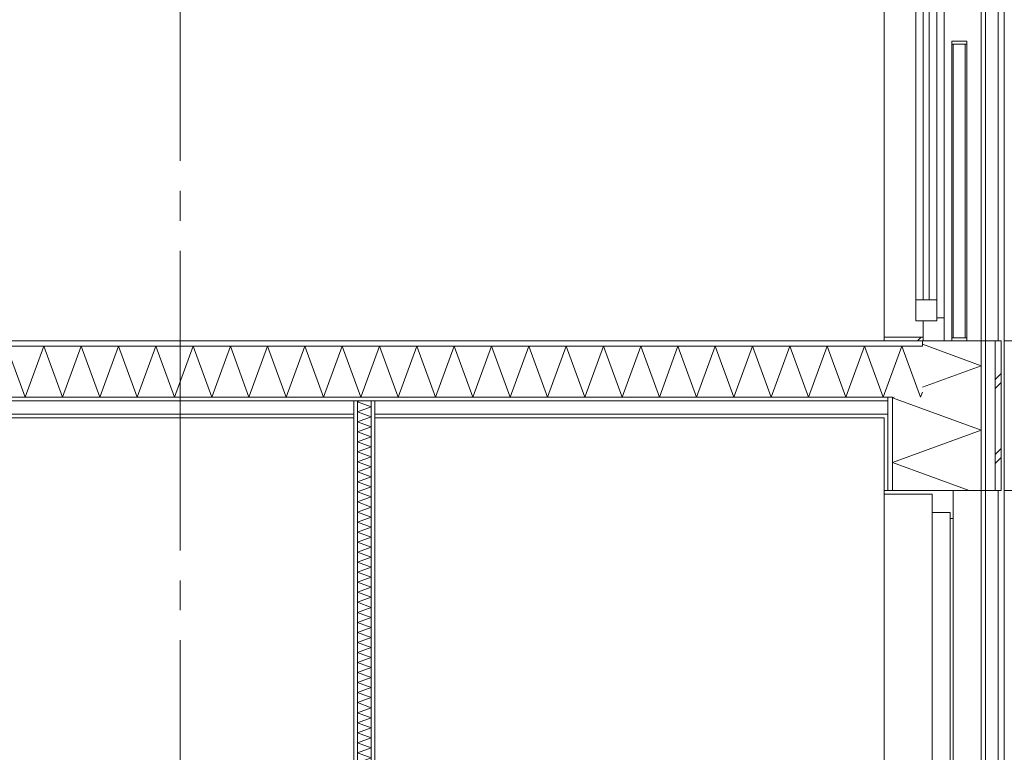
# Model space of a CAD drawing. Header units: millimetres. Extents: x -25778 to 297771, y -21930 to 17454.
# Tile 97 of 109: x 281096 to 284382, y -17003 to -14557. Entities that reach past the tile are written whole.
import ezdxf

# ---------------------------------------------------------------- set-up
doc = ezdxf.new("R2010")
doc.units = ezdxf.units.MM
doc.header["$MEASUREMENT"] = 0
doc.linetypes.add('B0204', pattern=[1300, 1000, -100, 100, -100])
for name, color, linetype in [('34 Balustrades', 7, 'Continuous'), ('34 Balustrades Doorsnede-arcering', 7, 'Continuous'), ('A Stramien', 7, 'Continuous'), ('New_ Deuren', 7, 'Continuous'), ('New_ Ramen', 7, 'Continuous'), ('New_21 Buitenwanden', 7, 'Continuous'), ('New_21 Buitenwanden Doorsnede-arcering', 7, 'Continuous'), ('New_21 Buitenwanden Laagscheidingslijnen', 7, 'Continuous'), ('New_22 C Binnenwanden', 7, 'Continuous'), ('New_22 C Binnenwanden Doorsnede-arcering', 7, 'Continuous'), ('New_22 C Binnenwanden Laagscheidingslijnen', 7, 'Continuous'), ('New_23 Vloeren', 7, 'Continuous'), ('New_23 Vloeren Doorsnede-arcering', 7, 'Continuous'), ('New_23 Vloeren Laagscheidingslijnen', 7, 'Continuous')]:
    doc.layers.add(name, color=color, linetype=linetype)
pattern_1 = [(0, (277131.47, -18728.75), (0, 173.205), [0, -100]), (0, (277181.47, -18642.14), (0, 173.205), [0, -100])]
pattern_2 = [(270, (277131.47, -18728.747), (50, 0), [])]
pattern_3 = [(45, (277131.47, -18728.75), (-159.099, 159.099), []), (45, (277078.44, -18675.71), (-159.099, 159.099), [])]
pattern_4 = [(45, (277131.47, -18728.75), (-91.9239, 91.9239), []), (135, (277131.47, -18728.75), (91.9239, 91.9239), [])]

# ---------------------------------------------------------------- blocks, each defined once
blk = doc.blocks.new('*X2042', base_point=(277131.5, -18728.7))
at = {"layer": 'New_23 Vloeren Doorsnede-arcering', "color": 7, "linetype": 'Continuous', "lineweight": 0}
for p, q in [((281114.8, -15817.7), (281052.5, -15646.7)), ((281114.8, -15817.7), (281177, -15646.7)), ((281239.2, -15817.7), (281177, -15646.7)), ((281239.2, -15817.7), (281301.5, -15646.7)), ((281363.7, -15817.7), (281301.5, -15646.7)), ((281363.7, -15817.7), (281426, -15646.7)), ((281488.2, -15817.7), (281426, -15646.7)), ((281488.2, -15817.7), (281550.4, -15646.7)), ((281612.7, -15817.7), (281550.4, -15646.7)), ((281612.7, -15817.7), (281674.9, -15646.7)), ((281737.2, -15817.7), (281674.9, -15646.7)), ((281737.2, -15817.7), (281799.4, -15646.7)), ((281861.6, -15817.7), (281799.4, -15646.7)), ((281861.6, -15817.7), (281923.9, -15646.7)), ((281986.1, -15817.7), (281923.9, -15646.7)), ((281986.1, -15817.7), (282048.3, -15646.7)), ((282110.6, -15817.7), (282048.3, -15646.7)), ((282110.6, -15817.7), (282172.8, -15646.7)), ((282235.1, -15817.7), (282172.8, -15646.7)), ((282235.1, -15817.7), (282297.3, -15646.7)), ((282359.5, -15817.7), (282297.3, -15646.7)), ((282359.5, -15817.7), (282421.8, -15646.7)), ((282484, -15817.7), (282421.8, -15646.7)), ((282484, -15817.7), (282546.3, -15646.7)), ((282608.5, -15817.7), (282546.3, -15646.7)), ((282608.5, -15817.7), (282670.7, -15646.7)), ((282733, -15817.7), (282670.7, -15646.7)), ((282733, -15817.7), (282795.2, -15646.7)), ((282857.5, -15817.7), (282795.2, -15646.7)), ((282857.5, -15817.7), (282919.7, -15646.7)), ((282981.9, -15817.7), (282919.7, -15646.7)), ((282981.9, -15817.7), (283044.2, -15646.7)), ((283106.4, -15817.7), (283044.2, -15646.7)), ((283106.4, -15817.7), (283168.6, -15646.7)), ((283230.9, -15817.7), (283168.6, -15646.7)), ((283230.9, -15817.7), (283293.1, -15646.7)), ((283355.4, -15817.7), (283293.1, -15646.7)), ((283355.4, -15817.7), (283417.6, -15646.7)), ((283479.8, -15817.7), (283417.6, -15646.7)), ((283479.8, -15817.7), (283542.1, -15646.7)), ((283604.3, -15817.7), (283542.1, -15646.7)), ((283604.3, -15817.7), (283666.6, -15646.7)), ((283728.8, -15817.7), (283666.6, -15646.7)), ((283728.8, -15817.7), (283791, -15646.7)), ((283853.3, -15817.7), (283791, -15646.7)), ((283853.3, -15817.7), (283915.5, -15646.7)), ((283977.8, -15817.7), (283915.5, -15646.7)), ((283977.8, -15817.7), (284040, -15646.7)), ((284102.2, -15817.7), (284040, -15646.7)), ((284102.2, -15817.7), (284108.5, -15800.6))]:
    blk.add_line(p, q, dxfattribs=at)
blk = doc.blocks.new('Section Element_1862_6', base_point=(277131.5, -18728.7))
at = {"layer": 'New_23 Vloeren Doorsnede-arcering', "linetype": 'Continuous', "lineweight": 0, "true_color": 0x000000}
h = blk.add_hatch(dxfattribs=at)
h.set_pattern_fill('325_Houtachtig_plaatmate_E7', color=18, style=0, pattern_type=2)
h.set_pattern_definition([(0, (277131.47, -18728.747), (0, 50), [])])
h.paths.add_polyline_path([(277404.5, -15628.7), (277404.5, -15646.7), (284108.5, -15646.7), (284108.5, -15628.7)])
h = blk.add_hatch(dxfattribs=at)
h.set_pattern_fill('720_Gips_0006', color=18, style=0, pattern_type=2)
h.set_pattern_definition(pattern_1)
h.paths.add_polyline_path([(277519.5, -15829.7), (283993.5, -15829.7), (283993.5, -15817.7), (277519.5, -15817.7)])
h = blk.add_hatch(dxfattribs=at)
h.set_pattern_fill('720_Gips_0006', color=18, style=0, pattern_type=2)
h.set_pattern_definition(pattern_1)
h.paths.add_polyline_path([(281011.5, -15885.7), (282211.5, -15885.7), (282211.5, -15873.7), (281011.5, -15873.7)])
h = blk.add_hatch(dxfattribs=at)
h.set_pattern_fill('720_Gips_0006', color=18, style=0, pattern_type=2)
h.set_pattern_definition(pattern_1)
h.paths.add_polyline_path([(282281.5, -15873.7), (282281.5, -15885.7), (283993.5, -15885.7), (283993.5, -15873.7)])
at = {"layer": 'New_23 Vloeren', "color": 9, "linetype": 'Continuous', "lineweight": 0}
for p, q in [((282211.5, -15885.7), (280811.5, -15885.7)), ((283981.5, -15885.7), (282281.5, -15885.7))]:
    blk.add_line(p, q, dxfattribs=at)
at = {"layer": 'New_23 Vloeren', "color": 9, "linetype": 'Continuous', "lineweight": 0, "flags": 128}
blk.add_lwpolyline([(284108.5, -15628.7), (283981.5, -15628.7), (277531.5, -15628.7), (277404.5, -15628.7)], dxfattribs=at)
at = {"layer": 'New_23 Vloeren Laagscheidingslijnen', "color": 9, "linetype": 'Continuous', "lineweight": 0}
for p, q in [((284108.5, -15646.7), (277404.5, -15646.7)), ((282211.5, -15873.7), (280811.5, -15873.7)), ((283993.5, -15873.7), (282281.5, -15873.7))]:
    blk.add_line(p, q, dxfattribs=at)
at = {"layer": 'New_23 Vloeren Laagscheidingslijnen', "color": 9, "linetype": 'Continuous', "lineweight": 0, "flags": 128}
for points in [[(284008.5, -15817.7), (283993.5, -15817.7), (277519.5, -15817.7), (277504.5, -15817.7)], [(283993.5, -15829.7), (282281.5, -15829.7), (282269.5, -15829.7), (282223.5, -15829.7), (282211.5, -15829.7), (281011.5, -15829.7), (280811.5, -15829.7), (280799.5, -15829.7), (280753.5, -15829.7), (280741.5, -15829.7), (277519.5, -15829.7)]]:
    blk.add_lwpolyline(points, dxfattribs=at)
at = {"layer": 'New_23 Vloeren', "lineweight": 0}
blk.add_blockref('*X2042', (277131.5, -18728.7), dxfattribs=at)
blk = doc.blocks.new('*X2069', base_point=(277131.5, -18728.7))
at = {"layer": 'New_22 C Binnenwanden Doorsnede-arcering', "color": 7, "linetype": 'Continuous', "lineweight": 0}
for p, q in [((282230.4, -15829.7), (282223.5, -15832.3)), ((282269.5, -15849), (282223.5, -15832.3)), ((282269.5, -15849), (282223.5, -15865.8)), ((282269.5, -15882.5), (282223.5, -15865.8)), ((282269.5, -15882.5), (282223.5, -15899.2)), ((282269.5, -15916), (282223.5, -15899.2)), ((282269.5, -15916), (282223.5, -15932.7)), ((282269.5, -15949.5), (282223.5, -15932.7)), ((282269.5, -15949.5), (282223.5, -15966.2)), ((282269.5, -15983), (282223.5, -15966.2)), ((282269.5, -15983), (282223.5, -15999.7)), ((282269.5, -16016.4), (282223.5, -15999.7)), ((282269.5, -16016.4), (282223.5, -16033.2)), ((282269.5, -16049.9), (282223.5, -16033.2)), ((282269.5, -16049.9), (282223.5, -16066.7)), ((282269.5, -16083.4), (282223.5, -16066.7)), ((282269.5, -16083.4), (282223.5, -16100.2)), ((282269.5, -16116.9), (282223.5, -16100.2)), ((282269.5, -16116.9), (282223.5, -16133.6)), ((282269.5, -16150.4), (282223.5, -16133.6)), ((282269.5, -16150.4), (282223.5, -16167.1)), ((282269.5, -16183.9), (282223.5, -16167.1)), ((282269.5, -16183.9), (282223.5, -16200.6)), ((282269.5, -16217.4), (282223.5, -16200.6)), ((282269.5, -16217.4), (282223.5, -16234.1)), ((282269.5, -16250.8), (282223.5, -16234.1)), ((282269.5, -16250.8), (282223.5, -16267.6)), ((282269.5, -16284.3), (282223.5, -16267.6)), ((282269.5, -16284.3), (282223.5, -16301.1)), ((282269.5, -16317.8), (282223.5, -16301.1)), ((282269.5, -16317.8), (282223.5, -16334.6)), ((282269.5, -16351.3), (282223.5, -16334.6)), ((282269.5, -16351.3), (282223.5, -16368)), ((282269.5, -16384.8), (282223.5, -16368)), ((282269.5, -16384.8), (282223.5, -16401.5)), ((282269.5, -16418.3), (282223.5, -16401.5)), ((282269.5, -16418.3), (282223.5, -16435)), ((282269.5, -16451.7), (282223.5, -16435)), ((282269.5, -16451.7), (282223.5, -16468.5)), ((282269.5, -16485.2), (282223.5, -16468.5)), ((282269.5, -16485.2), (282223.5, -16502)), ((282269.5, -16518.7), (282223.5, -16502)), ((282269.5, -16518.7), (282223.5, -16535.5)), ((282269.5, -16552.2), (282223.5, -16535.5)), ((282269.5, -16552.2), (282223.5, -16568.9)), ((282269.5, -16585.7), (282223.5, -16568.9)), ((282269.5, -16585.7), (282223.5, -16602.4)), ((282269.5, -16619.2), (282223.5, -16602.4)), ((282269.5, -16619.2), (282223.5, -16635.9)), ((282269.5, -16652.7), (282223.5, -16635.9)), ((282269.5, -16652.7), (282223.5, -16669.4)), ((282269.5, -16686.1), (282223.5, -16669.4)), ((282269.5, -16686.1), (282223.5, -16702.9)), ((282269.5, -16719.6), (282223.5, -16702.9)), ((282269.5, -16719.6), (282223.5, -16736.4)), ((282269.5, -16753.1), (282223.5, -16736.4)), ((282269.5, -16753.1), (282223.5, -16769.9)), ((282269.5, -16786.6), (282223.5, -16769.9)), ((282269.5, -16786.6), (282223.5, -16803.3)), ((282269.5, -16820.1), (282223.5, -16803.3)), ((282269.5, -16820.1), (282223.5, -16836.8)), ((282269.5, -16853.6), (282223.5, -16836.8)), ((282269.5, -16853.6), (282223.5, -16870.3)), ((282269.5, -16887.1), (282223.5, -16870.3)), ((282269.5, -16887.1), (282223.5, -16903.8)), ((282269.5, -16920.5), (282223.5, -16903.8)), ((282269.5, -16920.5), (282223.5, -16937.3)), ((282269.5, -16954), (282223.5, -16937.3)), ((282269.5, -16954), (282223.5, -16970.8)), ((282269.5, -16987.5), (282223.5, -16970.8)), ((282269.5, -16987.5), (282223.5, -17004.3)), ((282269.5, -17021), (282223.5, -17004.3)), ((282269.5, -17021), (282223.5, -17037.7)), ((282269.5, -17054.5), (282223.5, -17037.7)), ((282269.5, -17054.5), (282223.5, -17071.2)), ((282269.5, -17088), (282223.5, -17071.2)), ((282269.5, -17088), (282223.5, -17104.7)), ((282269.5, -17121.5), (282223.5, -17104.7)), ((282269.5, -17121.5), (282223.5, -17138.2)), ((282269.5, -17154.9), (282223.5, -17138.2)), ((282269.5, -17154.9), (282223.5, -17171.7)), ((282269.5, -17188.4), (282223.5, -17171.7)), ((282269.5, -17188.4), (282223.5, -17205.2)), ((282269.5, -17221.9), (282223.5, -17205.2)), ((282269.5, -17221.9), (282223.5, -17238.7)), ((282269.5, -17255.4), (282223.5, -17238.7)), ((282269.5, -17255.4), (282223.5, -17272.1)), ((282269.5, -17288.9), (282223.5, -17272.1)), ((282269.5, -17288.9), (282223.5, -17305.6)), ((282269.5, -17322.4), (282223.5, -17305.6)), ((282269.5, -17322.4), (282223.5, -17339.1)), ((282269.5, -17355.9), (282223.5, -17339.1)), ((282269.5, -17355.9), (282223.5, -17372.6)), ((282269.5, -17389.3), (282223.5, -17372.6)), ((282269.5, -17389.3), (282223.5, -17406.1)), ((282269.5, -17422.8), (282223.5, -17406.1)), ((282269.5, -17422.8), (282223.5, -17439.6)), ((282269.5, -17456.3), (282223.5, -17439.6)), ((282269.5, -17456.3), (282223.5, -17473)), ((282269.5, -17489.8), (282223.5, -17473)), ((282269.5, -17489.8), (282223.5, -17506.5)), ((282269.5, -17523.3), (282223.5, -17506.5)), ((282269.5, -17523.3), (282223.5, -17540)), ((282269.5, -17556.8), (282223.5, -17540)), ((282269.5, -17556.8), (282223.5, -17573.5)), ((282269.5, -17590.2), (282223.5, -17573.5)), ((282269.5, -17590.2), (282223.5, -17607)), ((282269.5, -17623.7), (282223.5, -17607)), ((282269.5, -17623.7), (282223.5, -17640.5)), ((282269.5, -17657.2), (282223.5, -17640.5)), ((282269.5, -17657.2), (282223.5, -17674)), ((282269.5, -17690.7), (282223.5, -17674)), ((282269.5, -17690.7), (282223.5, -17707.4)), ((282269.5, -17724.2), (282223.5, -17707.4)), ((282269.5, -17724.2), (282223.5, -17740.9)), ((282269.5, -17757.7), (282223.5, -17740.9)), ((282269.5, -17757.7), (282223.5, -17774.4)), ((282269.5, -17791.2), (282223.5, -17774.4)), ((282269.5, -17791.2), (282223.5, -17807.9)), ((282269.5, -17824.6), (282223.5, -17807.9)), ((282269.5, -17824.6), (282223.5, -17841.4)), ((282269.5, -17858.1), (282223.5, -17841.4)), ((282269.5, -17858.1), (282223.5, -17874.9)), ((282269.5, -17891.6), (282223.5, -17874.9)), ((282269.5, -17891.6), (282223.5, -17908.4)), ((282269.5, -17925.1), (282223.5, -17908.4)), ((282269.5, -17925.1), (282223.5, -17941.8)), ((282269.5, -17958.6), (282223.5, -17941.8)), ((282269.5, -17958.6), (282223.5, -17975.3)), ((282269.5, -17992.1), (282223.5, -17975.3)), ((282269.5, -17992.1), (282223.5, -18008.8)), ((282269.5, -18025.6), (282223.5, -18008.8)), ((282269.5, -18025.6), (282223.5, -18042.3)), ((282269.5, -18059), (282223.5, -18042.3)), ((282269.5, -18059), (282223.5, -18075.8)), ((282269.5, -18092.5), (282223.5, -18075.8)), ((282269.5, -18092.5), (282223.5, -18109.3)), ((282269.5, -18126), (282223.5, -18109.3)), ((282269.5, -18126), (282223.5, -18142.8)), ((282269.5, -18159.5), (282223.5, -18142.8)), ((282269.5, -18159.5), (282223.5, -18176.2)), ((282269.5, -18193), (282223.5, -18176.2)), ((282269.5, -18193), (282223.5, -18209.7)), ((282269.5, -18226.5), (282223.5, -18209.7)), ((282269.5, -18226.5), (282223.5, -18243.2)), ((282269.5, -18260), (282223.5, -18243.2)), ((282269.5, -18260), (282223.5, -18276.7)), ((282269.5, -18293.4), (282223.5, -18276.7)), ((282269.5, -18293.4), (282223.5, -18310.2)), ((282269.5, -18326.9), (282223.5, -18310.2)), ((282269.5, -18326.9), (282223.5, -18343.7)), ((282269.5, -18360.4), (282223.5, -18343.7)), ((282269.5, -18360.4), (282223.5, -18377.2)), ((282269.5, -18393.9), (282223.5, -18377.2)), ((282269.5, -18393.9), (282223.5, -18410.6)), ((282269.5, -18427.4), (282223.5, -18410.6)), ((282269.5, -18427.4), (282223.5, -18444.1)), ((282269.5, -18460.9), (282223.5, -18444.1)), ((282269.5, -18460.9), (282223.5, -18477.6)), ((282269.5, -18494.3), (282223.5, -18477.6)), ((282269.5, -18494.3), (282223.5, -18511.1)), ((282269.5, -18527.8), (282223.5, -18511.1)), ((282269.5, -18527.8), (282223.5, -18544.6)), ((282269.5, -18561.3), (282223.5, -18544.6)), ((282269.5, -18561.3), (282223.5, -18578.1)), ((282269.5, -18594.8), (282223.5, -18578.1)), ((282269.5, -18594.8), (282223.5, -18611.5)), ((282269.5, -18628.3), (282223.5, -18611.5)), ((282269.5, -18628.3), (282223.5, -18645)), ((282269.5, -18661.8), (282223.5, -18645)), ((282269.5, -18661.8), (282223.5, -18678.5)), ((282269.5, -18695.3), (282223.5, -18678.5)), ((282269.5, -18695.3), (282223.5, -18712)), ((282269.5, -18728.7), (282223.5, -18712))]:
    blk.add_line(p, q, dxfattribs=at)
blk = doc.blocks.new('Section Element_1882_6', base_point=(277131.5, -18728.7))
at = {"layer": 'New_22 C Binnenwanden Doorsnede-arcering', "linetype": 'Continuous', "lineweight": 0, "true_color": 0x000000}
h = blk.add_hatch(dxfattribs=at)
h.set_pattern_fill('325_Houtachtig_plaatmate_E7', color=18, style=0, pattern_type=2)
h.set_pattern_definition(pattern_2)
h.paths.add_polyline_path([(282211.5, -15829.7), (282211.5, -18728.7), (282223.5, -18728.7), (282223.5, -15829.7)])
h = blk.add_hatch(dxfattribs=at)
h.set_pattern_fill('325_Houtachtig_plaatmate_E7', color=18, style=0, pattern_type=2)
h.set_pattern_definition(pattern_2)
h.paths.add_polyline_path([(282281.5, -15829.7), (282269.5, -15829.7), (282269.5, -18728.7), (282281.5, -18728.7)])
at = {"layer": 'New_22 C Binnenwanden', "color": 1, "linetype": 'Continuous', "lineweight": 0}
for p, q in [((282211.5, -15885.7), (282211.5, -18728.7)), ((282281.5, -15885.7), (282281.5, -18728.7))]:
    blk.add_line(p, q, dxfattribs=at)
at = {"layer": 'New_22 C Binnenwanden Laagscheidingslijnen', "color": 1, "linetype": 'Continuous', "lineweight": 0}
for p, q in [((282223.5, -15829.7), (282223.5, -18728.7)), ((282269.5, -15829.7), (282269.5, -18728.7))]:
    blk.add_line(p, q, dxfattribs=at)
at = {"layer": 'New_22 C Binnenwanden Laagscheidingslijnen', "color": 1, "linetype": 'Continuous', "lineweight": 0, "flags": 128}
for points in [[(282211.5, -15829.7), (282211.5, -15873.7), (282211.5, -15885.7)], [(282281.5, -15829.7), (282281.5, -15873.7), (282281.5, -15885.7)]]:
    blk.add_lwpolyline(points, dxfattribs=at)
at = {"layer": 'New_22 C Binnenwanden', "lineweight": 0}
blk.add_blockref('*X2069', (277131.5, -18728.7), dxfattribs=at)
blk = doc.blocks.new('Section Element_1884_6', base_point=(277131.5, -18728.7))
at = {"layer": 'New_21 Buitenwanden', "color": 149, "linetype": 'Continuous', "lineweight": 0, "true_color": 0x3c4244}
for p, q in [((284381.5, -18929.7), (284381.5, -15628.7)), ((284304.5, -16128.7), (284304.5, -18929.7)), ((284319.5, -16128.7), (284319.5, -18929.7)), ((284361.5, -18929.7), (284361.5, -16128.7))]:
    blk.add_line(p, q, dxfattribs=at)
blk = doc.blocks.new('Section Element_1885_6', base_point=(277131.5, -18728.7))
at = {"layer": 'New_21 Buitenwanden', "color": 149, "linetype": 'Continuous', "lineweight": 0, "true_color": 0x3c4244}
for p, q in [((284381.5, -15628.7), (284381.5, -12528.7)), ((284304.5, -13028.7), (284304.5, -15628.7)), ((284319.5, -13028.7), (284319.5, -15628.7)), ((284361.5, -15628.7), (284361.5, -13028.7))]:
    blk.add_line(p, q, dxfattribs=at)
blk = doc.blocks.new('*X2081', base_point=(277131.5, -18728.7))
at = {"layer": 'New_21 Buitenwanden Doorsnede-arcering', "color": 7, "linetype": 'Continuous', "lineweight": 0}
for p, q in [((284304.5, -15712.2), (284108.5, -15640.8)), ((284304.5, -15712.2), (284108.5, -15783.5)), ((284014.4, -15817.7), (284008.5, -15819.9)), ((284304.5, -15927.6), (284008.5, -15819.9)), ((284304.5, -15927.6), (284008.5, -16035.4)), ((284265, -16128.7), (284008.5, -16035.4))]:
    blk.add_line(p, q, dxfattribs=at)
blk = doc.blocks.new('*X2082', base_point=(277131.5, -18728.7))
at = {"layer": 'New_21 Buitenwanden Doorsnede-arcering', "color": 7, "linetype": 'Continuous', "lineweight": 0}
for p, q in [((284351.5, -15758.7), (284371.5, -15738.7)), ((284351.5, -15788.7), (284371.5, -15768.7)), ((284351.5, -16008.7), (284371.5, -15988.7)), ((284351.5, -16038.7), (284361.5, -16028.7)), ((284361.5, -16028.7), (284371.5, -16018.7))]:
    blk.add_line(p, q, dxfattribs=at)
blk = doc.blocks.new('Section Element_1889_6', base_point=(277131.5, -18728.7))
at = {"layer": 'New_21 Buitenwanden Doorsnede-arcering', "linetype": 'Continuous', "lineweight": 0, "true_color": 0x000000}
h = blk.add_hatch(dxfattribs=at)
h.set_pattern_fill('325_Houtachtig_plaatmate_E7', color=18, style=0, pattern_type=2)
h.set_pattern_definition(pattern_2)
h.paths.add_polyline_path([(284319.5, -15628.7), (284304.5, -15628.7), (284304.5, -16128.7), (284319.5, -16128.7)])
h = blk.add_hatch(dxfattribs=at)
h.set_pattern_fill('325_Houtachtig_plaatmate_E7', color=18, style=0, pattern_type=2)
h.set_pattern_definition(pattern_2)
h.paths.add_polyline_path([(283993.5, -16128.7), (284008.5, -16128.7), (284008.5, -15817.7), (283993.5, -15817.7), (283993.5, -15885.7)])
h = blk.add_hatch(dxfattribs=at)
h.set_pattern_fill('720_Gips_0006', color=18, style=0, pattern_type=2)
h.set_pattern_definition([(270, (277131.47, -18728.75), (173.205, 0), [0, -100]), (270, (277218.07, -18778.75), (173.205, 0), [0, -100])])
h.paths.add_polyline_path([(283981.5, -15885.7), (283981.5, -16128.7), (283993.5, -16128.7), (283993.5, -15885.7)])
at = {"layer": 'New_21 Buitenwanden', "color": 9, "linetype": 'Continuous', "lineweight": 0}
for p, q in [((284371.5, -15628.7), (284371.5, -16128.7)), ((283981.5, -15885.7), (283981.5, -16128.7))]:
    blk.add_line(p, q, dxfattribs=at)
at = {"layer": 'New_21 Buitenwanden', "color": 9, "linetype": 'Continuous', "lineweight": 0, "flags": 128}
for points in [[(284206.5, -15628.7), (284181.5, -15628.7), (284111.5, -15628.7), (284108.5, -15628.7)], [(284371.5, -15628.7), (284351.5, -15628.7), (284319.5, -15628.7), (284304.5, -15628.7), (284256.5, -15628.7)], [(284371.5, -16128.7), (284351.5, -16128.7), (284319.5, -16128.7), (284304.5, -16128.7), (284211.5, -16128.7), (284141.5, -16128.7), (284008.5, -16128.7), (283993.5, -16128.7), (283981.5, -16128.7)]]:
    blk.add_lwpolyline(points, dxfattribs=at)
at = {"layer": 'New_21 Buitenwanden Laagscheidingslijnen', "color": 9, "linetype": 'Continuous', "lineweight": 0}
for p, q in [((284108.5, -15628.7), (284108.5, -15646.7)), ((284256.5, -15628.7), (284206.5, -15628.7)), ((284304.5, -15628.7), (284304.5, -16128.7)), ((284319.5, -15628.7), (284319.5, -16128.7)), ((284351.5, -15628.7), (284351.5, -16128.7)), ((284008.5, -15817.7), (284008.5, -16128.7))]:
    blk.add_line(p, q, dxfattribs=at)
at = {"layer": 'New_21 Buitenwanden Laagscheidingslijnen', "color": 9, "linetype": 'Continuous', "lineweight": 0, "flags": 128}
blk.add_lwpolyline([(283993.5, -15817.7), (283993.5, -15829.7), (283993.5, -15873.7), (283993.5, -15885.7), (283993.5, -16128.7)], dxfattribs=at)
at = {"layer": 'New_21 Buitenwanden', "lineweight": 0}
for name in ['*X2081', '*X2082']:
    blk.add_blockref(name, (277131.5, -18728.7), dxfattribs=at)
blk = doc.blocks.new('Section Element_1945_6', base_point=(277131.5, -18728.7))
at = {"layer": 'New_21 Buitenwanden', "color": 149, "linetype": 'Continuous', "lineweight": 0, "true_color": 0x3c4244}
for p, q in [((285536.5, -15628.7), (284381.5, -15628.7)), ((285536.5, -16128.7), (284381.5, -16128.7))]:
    blk.add_line(p, q, dxfattribs=at)
blk = doc.blocks.new('Section Element_1971_6', base_point=(277131.5, -18728.7))
at = {"layer": 'New_21 Buitenwanden Doorsnede-arcering', "linetype": 'Continuous', "lineweight": 0, "true_color": 0x7f7f7f}
blk.add_hatch(color=8, dxfattribs=at).paths.add_polyline_path([(284183.5, -18728.7), (284141.5, -18728.7), (284141.5, -18828.7), (284211.5, -18828.7), (284211.5, -18758.7), (284183.5, -18748.7)])
at = {"layer": 'New_ Deuren', "color": 7, "linetype": 'Continuous', "lineweight": 0}
for p, q in [((283981.5, -16128.7), (283981.5, -16140.7)), ((284211.5, -16128.7), (284211.5, -16222.7)), ((283981.5, -16140.7), (283981.5, -18728.7)), ((284141.5, -16140.7), (283981.5, -16140.7)), ((284141.4, -16202.7), (284141.4, -17260.8)), ((284201.5, -16202.7), (284141.5, -16202.7)), ((284211.5, -16222.7), (284201.5, -16222.7)), ((284201.6, -16227.9), (284201.6, -16265.3)), ((284211.5, -16222.7), (284211.5, -18728.7)), ((284201.6, -16304.4), (284201.6, -16367)), ((284201.6, -16406.1), (284201.6, -16468.7)), ((284201.6, -16507.8), (284201.6, -16570.4)), ((284201.6, -16609.5), (284201.6, -16672.1)), ((284201.6, -16711.2), (284201.6, -16773.8)), ((284201.6, -16812.9), (284201.6, -16875.4)), ((284201.6, -16914.5), (284201.6, -16977.1)), ((284201.6, -17016.2), (284201.6, -17078.8)), ((284201.6, -17117.9), (284201.6, -17180.5)), ((284201.6, -17219.6), (284201.6, -17260.8)), ((284141.4, -18728.7), (284141.4, -17670.7)), ((284201.6, -17711.9), (284201.6, -17670.7)), ((284201.6, -17813.6), (284201.6, -17751)), ((284201.6, -17915.3), (284201.6, -17852.7)), ((284201.6, -18016.9), (284201.6, -17954.4)), ((284201.6, -18118.6), (284201.6, -18056.1)), ((284201.6, -18220.3), (284201.6, -18157.7)), ((284201.6, -18322), (284201.6, -18259.4)), ((284201.6, -18423.7), (284201.6, -18361.1)), ((284201.6, -18525.4), (284201.6, -18462.8)), ((284201.6, -18627.1), (284201.6, -18564.5)), ((284201.6, -18703.6), (284201.6, -18666.2)), ((284141.5, -18728.7), (284141.5, -18828.7)), ((284183.5, -18728.7), (284141.5, -18728.7)), ((284183.5, -18728.7), (284183.5, -18748.7)), ((284201.5, -18728.7), (284183.5, -18728.7)), ((284183.5, -18748.7), (284211.5, -18758.7)), ((284201.5, -18728.7), (284211.5, -18728.7)), ((284211.5, -18728.7), (284211.5, -18758.7)), ((284211.5, -18758.7), (284211.5, -18828.7))]:
    blk.add_line(p, q, dxfattribs=at)
at = {"layer": 'New_ Deuren', "color": 7, "linetype": 'Continuous', "lineweight": 0, "flags": 128}
for points in [[(284141.5, -16140.7), (284141.5, -16202.7), (284141.5, -18728.7)], [(284201.5, -16202.7), (284201.5, -16222.7), (284201.5, -18728.7)], [(284211.5, -18828.7), (284204.5, -18828.7), (284141.5, -18828.7)]]:
    blk.add_lwpolyline(points, dxfattribs=at)
blk = doc.blocks.new('Section Element_1982_6', base_point=(277131.5, -18728.7))
at = {"layer": '34 Balustrades Doorsnede-arcering', "linetype": 'Continuous', "lineweight": 0, "true_color": 0x000000}
h = blk.add_hatch(dxfattribs=at)
h.set_pattern_fill('515_Staal_0006', color=18, style=0, pattern_type=2)
h.set_pattern_definition(pattern_3)
h.paths.add_polyline_path([(284206.5, -14628.7), (284206.5, -14638.7), (284256.5, -14638.7), (284256.5, -14628.7)])
at = {"layer": '34 Balustrades', "color": 1, "linetype": 'Continuous', "lineweight": 0}
for p, q in [((284206.5, -14628.7), (284206.5, -14638.7)), ((284256.5, -14628.7), (284206.5, -14628.7)), ((284256.5, -14638.7), (284206.5, -14638.7)), ((284256.5, -14628.7), (284256.5, -14638.7))]:
    blk.add_line(p, q, dxfattribs=at)
blk = doc.blocks.new('Section Element_1983_6', base_point=(277131.5, -18728.7))
at = {"layer": '34 Balustrades Doorsnede-arcering', "linetype": 'Continuous', "lineweight": 0, "true_color": 0x000000}
h = blk.add_hatch(dxfattribs=at)
h.set_pattern_fill('515_Staal_0006', color=18, style=0, pattern_type=2)
h.set_pattern_definition(pattern_3)
h.paths.add_polyline_path([(284206.5, -15618.7), (284206.5, -15628.7), (284256.5, -15628.7), (284256.5, -15618.7)])
at = {"layer": '34 Balustrades', "color": 1, "linetype": 'Continuous', "lineweight": 0}
for p, q in [((284206.5, -15618.7), (284206.5, -15628.7)), ((284256.5, -15618.7), (284206.5, -15618.7)), ((284256.5, -15618.7), (284256.5, -15628.7))]:
    blk.add_line(p, q, dxfattribs=at)
blk = doc.blocks.new('Section Element_1986_6', base_point=(277131.5, -18728.7))
at = {"layer": 'New_21 Buitenwanden Doorsnede-arcering', "linetype": 'Continuous', "lineweight": 0, "true_color": 0x000000}
h = blk.add_hatch(dxfattribs=at)
h.set_pattern_fill('205_Ongewapend_beton_0006', color=18, style=0, pattern_type=2)
h.set_pattern_definition(pattern_4)
h.paths.add_polyline_path([(284111.5, -13028.7), (283981.5, -13028.7), (283981.5, -13040.7), (284111.5, -13040.7)])
h = blk.add_hatch(dxfattribs=at)
h.set_pattern_fill('205_Ongewapend_beton_0006', color=18, style=0, pattern_type=2)
h.set_pattern_definition(pattern_4)
h.paths.add_polyline_path([(284111.5, -15628.7), (284111.5, -15616.7), (283981.5, -15616.7), (283981.5, -15628.7)])
at = {"layer": 'New_ Ramen', "color": 7, "linetype": 'Continuous', "lineweight": 0}
for p, q in [((283981.5, -13028.7), (283981.5, -13040.7)), ((283981.5, -15616.7), (283981.5, -13040.7)), ((284111.5, -13040.7), (283981.5, -13040.7)), ((284111.5, -13028.7), (284111.5, -13040.7)), ((284111.5, -13040.7), (284111.5, -13094.7)), ((284181.5, -13028.7), (284181.5, -13104.7)), ((284086.5, -13094.7), (284086.5, -13164.7)), ((284181.5, -13104.7), (284156.5, -13104.7)), ((284181.5, -15552.7), (284181.5, -13104.7)), ((284086.5, -14735.6), (284086.5, -13164.7)), ((284156.5, -13164.7), (284086.5, -13164.7)), ((284111.5, -13164.7), (284111.5, -15492.7)), ((284131.5, -15492.7), (284131.5, -13164.7)), ((284156.5, -13173.1), (284156.5, -13164.7)), ((284156.5, -14466), (284156.5, -13173.1)), ((284156.5, -13271.3), (284156.5, -13193)), ((284156.5, -13295), (284156.5, -13320.3)), ((284156.5, -13398.6), (284156.5, -13320.3)), ((284156.5, -13398.6), (284156.5, -13447.6)), ((284156.5, -13525.9), (284156.5, -13447.6)), ((284156.5, -13525.9), (284156.5, -13556.8)), ((284156.5, -13653.2), (284156.5, -13574.9)), ((284156.5, -13653.2), (284156.5, -13657)), ((284156.5, -13695.5), (284156.5, -13702.2)), ((284156.5, -13780.5), (284156.5, -13702.2)), ((284156.5, -13795.6), (284156.5, -13829.5)), ((284156.5, -13907.8), (284156.5, -13829.5)), ((284156.5, -13895.7), (284156.5, -13957.3)), ((284156.5, -13995.8), (284156.5, -13956.8)), ((284156.5, -13995.8), (284156.5, -14057.4)), ((284156.5, -14096), (284156.5, -14084.1)), ((284156.5, -14096), (284156.5, -14122)), ((284156.5, -14162.4), (284156.5, -14122)), ((284156.5, -14289.7), (284156.5, -14211.4)), ((284156.5, -14417), (284156.5, -14338.7)), ((284156.5, -14535.5), (284156.5, -14466)), ((284156.5, -14561.5), (284156.5, -14535.5)), ((284156.5, -14593.3), (284156.5, -14544.3)), ((284156.5, -14671.6), (284156.5, -14593.3)), ((284156.5, -14700.2), (284156.5, -14671.6)), ((284156.5, -14720.6), (284156.5, -14700.2)), ((284086.5, -15478.2), (284086.5, -14735.6)), ((284156.5, -14735.6), (284156.5, -14720.6)), ((284156.5, -14761.8), (284156.5, -14735.6)), ((284156.5, -14798.9), (284156.5, -14761.8)), ((284156.5, -14800.3), (284156.5, -14798.9)), ((284156.5, -14861.9), (284156.5, -14800.3)), ((284156.5, -14900.4), (284156.5, -14861.9)), ((284156.5, -14962), (284156.5, -14900.4)), ((284156.5, -14975.2), (284156.5, -14962)), ((284156.5, -15000.5), (284156.5, -14975.2)), ((284156.5, -15062.1), (284156.5, -15000.5)), ((284156.5, -15100.6), (284156.5, -15062.1)), ((284156.5, -15162.3), (284156.5, -15100.6)), ((284156.5, -15180.8), (284156.5, -15162.3)), ((284156.5, -15200.8), (284156.5, -15180.8)), ((284156.5, -15262.4), (284156.5, -15200.8)), ((284156.5, -15300.9), (284156.5, -15262.4)), ((284156.5, -15362.5), (284156.5, -15300.9)), ((284156.5, -15401), (284156.5, -15362.5)), ((284156.5, -15462.6), (284156.5, -15401)), ((284156.5, -15492.7), (284156.5, -15462.6)), ((284086.5, -15492.7), (284086.5, -15478.2)), ((284086.5, -15492.7), (284086.5, -15562.7)), ((284156.5, -15492.7), (284086.5, -15492.7)), ((284111.5, -15562.7), (284111.5, -15616.7)), ((284181.5, -15552.7), (284156.5, -15552.7)), ((284181.5, -15552.7), (284181.5, -15628.7)), ((283981.5, -15616.7), (283981.5, -15628.7)), ((284111.5, -15616.7), (283981.5, -15616.7)), ((284111.5, -15616.7), (284111.5, -15628.7))]:
    blk.add_line(p, q, dxfattribs=at)
at = {"layer": 'New_ Ramen', "color": 7, "linetype": 'Continuous', "lineweight": 0, "flags": 128}
for points in [[(284156.5, -13094.7), (284111.5, -13094.7), (284086.5, -13094.7)], [(284156.5, -13094.7), (284156.5, -13104.7), (284156.5, -13164.7)], [(284156.5, -15492.7), (284156.5, -15552.7), (284156.5, -15562.7)], [(284156.5, -15562.7), (284111.5, -15562.7), (284086.5, -15562.7)]]:
    blk.add_lwpolyline(points, dxfattribs=at)
blk = doc.blocks.new('Section Element_2014_6', base_point=(277131.5, -18728.7))
at = {"layer": '34 Balustrades', "color": 149, "linetype": 'Continuous', "lineweight": 0, "true_color": 0x3c4244}
for p, q in [((284211.5, -15618.7), (284211.5, -14638.7)), ((284251.5, -15618.7), (284251.5, -14638.7))]:
    blk.add_line(p, q, dxfattribs=at)
blk = doc.blocks.new('Section Element_2015_6', base_point=(277131.5, -18728.7))
at = {"layer": '34 Balustrades', "color": 149, "linetype": 'Continuous', "lineweight": 0, "true_color": 0x3c4244}
for p, q in [((284206.5, -15618.7), (284206.5, -14638.7)), ((284256.5, -15618.7), (284256.5, -14638.7))]:
    blk.add_line(p, q, dxfattribs=at)
blk = doc.blocks.new('Standard grid marker[44]_6', base_point=(284381.5, -7828.7))
at = {"layer": 'A Stramien', "color": 9, "linetype": 'B0204', "lineweight": 0}
blk.add_line((284381.5, -8828.7), (284381.5, -20929.7), dxfattribs=at)
blk = doc.blocks.new('Standard grid marker[51]_6', base_point=(281631.5, -7828.7))
at = {"layer": 'A Stramien', "color": 9, "linetype": 'B0204', "lineweight": 0}
blk.add_line((281631.5, -8828.7), (281631.5, -20929.7), dxfattribs=at)

msp = doc.modelspace()

# ---------------------------------------------------------------- block references
at = {"layer": '34 Balustrades', "lineweight": 0}
for name in ['Section Element_1982_6', 'Section Element_2015_6', 'Section Element_2014_6', 'Section Element_1983_6']:
    msp.add_blockref(name, (277131.5, -18728.7), dxfattribs=at)
at = {"layer": 'A Stramien', "color": 1, "linetype": 'Continuous', "lineweight": 0}
for name, p in [('Standard grid marker[51]_6', (281631.5, -7828.7)), ('Standard grid marker[44]_6', (284381.5, -7828.7))]:
    msp.add_blockref(name, p, dxfattribs=at)
at = {"layer": 'New_ Deuren', "lineweight": 0}
msp.add_blockref('Section Element_1971_6', (277131.5, -18728.7), dxfattribs=at)
at = {"layer": 'New_ Ramen', "lineweight": 0}
msp.add_blockref('Section Element_1986_6', (277131.5, -18728.7), dxfattribs=at)
at = {"layer": 'New_21 Buitenwanden', "lineweight": 0}
for name in ['Section Element_1885_6', 'Section Element_1889_6', 'Section Element_1884_6', 'Section Element_1945_6']:
    msp.add_blockref(name, (277131.5, -18728.7), dxfattribs=at)
at = {"layer": 'New_22 C Binnenwanden', "lineweight": 0}
msp.add_blockref('Section Element_1882_6', (277131.5, -18728.7), dxfattribs=at)
at = {"layer": 'New_23 Vloeren', "lineweight": 0}
msp.add_blockref('Section Element_1862_6', (277131.5, -18728.7), dxfattribs=at)

doc.saveas('drawing.dxf')
